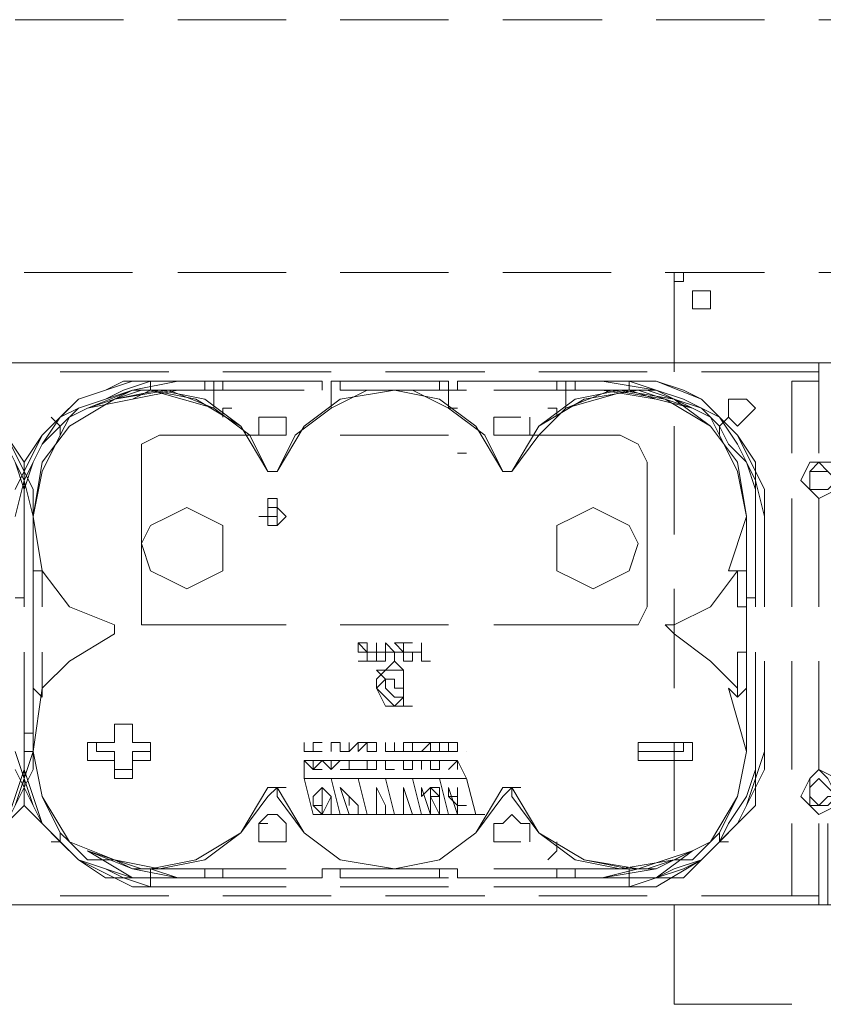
# Model space of a CAD drawing. Header units: millimetres. Extents: x 0 to 1151, y 0 to 297.
# Tile 32 of 93: x 321.08 to 324.84, y 147.01 to 151.62. Entities that reach past the tile are written whole.
import ezdxf

# ---------------------------------------------------------------- set-up
doc = ezdxf.new("R2010")
doc.units = ezdxf.units.MM
doc.header["$MEASUREMENT"] = 0
doc.layers.get('0').update_dxf_attribs({"linetype": 'CONTINUOUS'})

msp = doc.modelspace()

# ---------------------------------------------------------------- linework, layer by layer
at = {"color": 7, "linetype": 'Continuous', "lineweight": 20, "true_color": 0x000007}
for p, q in [((321.056, 151.6203), (321.564, 151.6203)), ((321.818, 151.6203), (322.326, 151.6203)), ((322.58, 151.6203), (323.088, 151.6203)), ((323.342, 151.6203), (323.8077, 151.6203)), ((324.0617, 151.6203), (324.5697, 151.6203)), ((324.8237, 151.6203), (325.3317, 151.6203)), ((321.0983, 150.435), (321.6063, 150.435)), ((321.818, 150.435), (322.326, 150.435)), ((322.58, 150.435), (323.088, 150.435)), ((323.342, 150.435), (323.85, 150.435)), ((324.104, 150.435), (324.5697, 150.435)), ((324.1463, 149.9693), (324.1463, 150.435)), ((324.1887, 150.3927), (324.1887, 150.435)), ((324.1887, 150.435), (324.1887, 150.3927)), ((324.8237, 150.435), (325.3317, 150.435)), ((320.929, 150.0117), (321.3947, 150.0117)), ((321.7757, 150.0117), (321.2677, 150.0117)), ((321.7757, 149.9693), (321.2677, 149.9693)), ((321.6487, 150.0117), (322.1567, 150.0117)), ((322.5377, 150.0117), (322.0297, 150.0117)), ((322.5377, 149.9693), (322.0297, 149.9693)), ((322.4107, 150.0117), (322.9187, 150.0117)), ((323.2573, 150.0117), (322.7917, 150.0117)), ((323.2573, 149.9693), (322.7917, 149.9693)), ((323.1727, 150.0117), (323.6807, 150.0117)), ((324.0193, 150.0117), (323.5113, 150.0117)), ((324.0193, 149.9693), (323.5113, 149.9693)), ((323.8923, 150.0117), (324.4003, 150.0117)), ((324.8237, 150.0117), (324.2733, 150.0117)), ((324.8237, 149.9693), (324.2733, 149.9693)), ((324.8237, 149.9693), (324.8237, 150.0117)), ((321.6063, 149.927), (321.691, 149.927)), ((321.691, 149.927), (322.326, 149.927)), ((321.691, 149.927), (321.945, 149.927)), ((321.691, 149.927), (322.326, 149.927)), ((321.818, 149.927), (321.945, 149.927)), ((321.945, 149.8847), (321.945, 149.927)), ((321.945, 149.927), (321.945, 149.927)), ((322.0297, 149.8847), (322.0297, 149.927)), ((322.0297, 149.927), (322.4953, 149.927)), ((322.4953, 149.927), (322.4953, 149.8847)), ((322.5377, 149.8), (322.5377, 149.927)), ((323.088, 149.927), (322.5377, 149.927)), ((322.58, 149.927), (322.58, 149.8847)), ((322.58, 149.927), (323.088, 149.927)), ((322.58, 149.927), (323.088, 149.927)), ((323.088, 149.927), (323.088, 149.8)), ((323.1303, 149.927), (323.596, 149.927)), ((323.1303, 149.927), (323.1303, 149.8847)), ((323.2997, 149.927), (323.9347, 149.927)), ((323.2997, 149.927), (323.9347, 149.927)), ((323.596, 149.8847), (323.596, 149.927)), ((323.6807, 149.927), (323.6807, 149.8847)), ((323.6807, 149.927), (323.8077, 149.927)), ((323.6807, 149.927), (323.9347, 149.927)), ((323.9347, 149.927), (324.0617, 149.927)), ((321.691, 149.8847), (321.691, 149.8847)), ((321.691, 149.8847), (322.326, 149.8847)), ((321.818, 149.8847), (321.945, 149.8847)), ((321.818, 149.8847), (322.326, 149.8847)), ((321.945, 149.8847), (322.0297, 149.8847)), ((322.4107, 149.8847), (322.0297, 149.8847)), ((322.58, 149.8847), (323.088, 149.8847)), ((322.58, 149.8847), (323.088, 149.8847)), ((322.58, 149.8847), (323.088, 149.8847)), ((323.1727, 149.8847), (322.6647, 149.8847)), ((323.0457, 149.8847), (323.088, 149.8847)), ((323.2997, 149.8847), (323.9347, 149.8847)), ((323.9347, 149.8847), (323.6383, 149.8)), ((323.6383, 149.8), (323.6383, 149.8847)), ((323.8077, 149.8847), (323.9347, 149.8847)), ((323.8077, 149.8847), (324.0617, 149.8423)), ((323.977, 149.8847), (323.977, 149.8847)), ((322.5377, 149.8), (322.5377, 149.8)), ((323.088, 149.8), (323.1303, 149.8)), ((321.2253, 149.7577), (321.2677, 149.7153)), ((323.4267, 149.7577), (323.2997, 149.7577)), ((323.469, 149.673), (323.469, 149.7577)), ((324.358, 149.7153), (324.4003, 149.7577)), ((324.1463, 149.2073), (324.1463, 149.7153)), ((322.326, 149.673), (321.7333, 149.673)), ((323.088, 149.673), (322.58, 149.673)), ((323.8923, 149.673), (323.2997, 149.673)), ((323.1303, 149.5883), (323.1727, 149.5883)), ((321.6487, 149.546), (321.6487, 148.8687)), ((324.0193, 148.8687), (324.0193, 149.546)), ((322.2413, 149.5037), (322.2837, 149.5037)), ((322.2837, 149.5037), (322.2413, 149.5037)), ((322.2837, 149.5037), (322.2413, 149.5037)), ((322.2413, 149.5037), (322.2837, 149.5037)), ((323.3843, 149.5037), (323.342, 149.5037)), ((323.342, 149.5037), (323.3843, 149.5037)), ((321.1407, 149.419), (321.1407, 149.292)), ((324.5697, 149.419), (324.5697, 149.292)), ((324.6967, 149.3767), (324.6967, 148.8687)), ((324.8237, 149.3767), (324.8237, 148.8687)), ((321.0983, 149.292), (321.0983, 148.911)), ((321.0983, 149.292), (321.0983, 148.8687)), ((321.0983, 148.911), (321.0983, 149.292)), ((321.1407, 149.292), (321.1407, 148.8687)), ((321.1407, 149.292), (321.1407, 148.8687)), ((321.183, 149.038), (321.1407, 149.292)), ((324.485, 149.292), (324.4003, 149.038)), ((324.485, 149.292), (324.485, 148.8687)), ((324.5273, 149.292), (324.5273, 148.911)), ((324.5697, 149.292), (324.5697, 148.8687)), ((324.5697, 149.292), (324.5697, 148.8687)), ((322.2413, 149.2497), (322.2837, 149.2497)), ((322.2413, 149.2497), (322.2413, 149.2497)), ((322.2837, 149.2497), (322.2837, 149.2497)), ((321.1407, 149.038), (321.183, 149.038)), ((321.1407, 148.4877), (321.1407, 149.038)), ((321.183, 149.038), (321.183, 148.8687)), ((321.183, 149.038), (321.183, 149.038)), ((321.183, 149.038), (321.183, 149.038)), ((324.4427, 149.038), (324.4003, 149.038)), ((324.4427, 148.8687), (324.4427, 149.038)), ((324.4427, 149.038), (324.485, 149.038)), ((324.485, 149.038), (324.485, 148.4877)), ((324.1463, 148.4877), (324.1463, 148.9533)), ((321.056, 148.911), (321.0983, 148.911)), ((321.1407, 148.911), (321.1407, 148.911)), ((324.485, 148.911), (324.5273, 148.911)), ((321.183, 148.8687), (321.183, 148.8687)), ((321.183, 148.8687), (321.183, 148.8687)), ((324.4427, 148.8687), (324.4427, 148.8687)), ((324.4427, 148.8687), (324.485, 148.8687)), ((321.5217, 148.784), (321.5217, 148.7417)), ((321.7333, 148.784), (322.326, 148.784)), ((322.58, 148.784), (323.088, 148.784)), ((323.2997, 148.784), (323.8923, 148.784)), ((322.7493, 148.6993), (322.7493, 148.6993)), ((322.834, 148.6993), (322.834, 148.6993)), ((322.8763, 148.6993), (322.9187, 148.6993)), ((322.9187, 148.6993), (322.9187, 148.6993)), ((321.0983, 148.657), (321.0983, 148.276)), ((321.0983, 148.276), (321.0983, 148.657)), ((321.183, 148.657), (321.183, 148.6147)), ((321.183, 148.657), (321.183, 148.657)), ((322.6647, 148.657), (322.6647, 148.657)), ((322.6647, 148.657), (322.707, 148.657)), ((322.7493, 148.657), (322.7917, 148.657)), ((322.7493, 148.657), (322.7493, 148.657)), ((322.7493, 148.657), (322.7493, 148.657)), ((322.7917, 148.657), (322.7917, 148.657)), ((322.834, 148.6147), (322.834, 148.657)), ((322.834, 148.657), (322.834, 148.657)), ((322.834, 148.657), (322.834, 148.657)), ((322.9187, 148.657), (322.8763, 148.657)), ((322.8763, 148.657), (322.9187, 148.657)), ((322.9187, 148.657), (322.961, 148.657)), ((322.9187, 148.657), (322.9187, 148.657)), ((322.9187, 148.657), (322.9187, 148.657)), ((324.4427, 148.657), (324.4427, 148.6147)), ((324.4427, 148.657), (324.485, 148.657)), ((324.5273, 148.657), (324.5273, 148.276)), ((321.0983, 148.6147), (321.0983, 148.1913)), ((321.0983, 148.6147), (321.0983, 148.1913)), ((321.1407, 148.6147), (321.1407, 148.1913)), ((321.1407, 148.6147), (321.1407, 148.1913)), ((321.1407, 148.1913), (321.1407, 148.6147)), ((321.1407, 148.6147), (321.1407, 148.1913)), ((321.1407, 148.6147), (321.1407, 148.6147)), ((321.183, 148.6147), (321.183, 148.4877)), ((322.6647, 148.6147), (322.707, 148.6147)), ((322.8763, 148.6147), (322.8763, 148.6147)), ((322.961, 148.6147), (323.0033, 148.6147)), ((322.961, 148.6147), (323.0033, 148.6147)), ((324.4427, 148.4877), (324.4427, 148.6147)), ((324.485, 148.6147), (324.485, 148.1913)), ((324.485, 148.6147), (324.485, 148.1913)), ((324.5273, 148.6147), (324.5273, 148.1913)), ((324.5697, 148.6147), (324.5697, 148.1913)), ((324.5697, 148.6147), (324.5697, 148.1913)), ((324.6967, 148.6147), (324.6967, 148.1067)), ((324.8237, 148.6147), (324.8237, 148.1067)), ((321.1407, 148.5723), (321.1407, 148.53)), ((321.1407, 148.53), (321.1407, 148.1913)), ((322.7493, 148.53), (322.7493, 148.4877)), ((322.8763, 148.4877), (322.8763, 148.53)), ((321.1407, 148.1913), (321.183, 148.4877)), ((322.834, 148.4877), (322.8763, 148.4877)), ((324.4003, 148.4877), (324.485, 148.1913)), ((324.4427, 148.4877), (324.4427, 148.4877)), ((322.9187, 148.403), (322.9187, 148.403)), ((321.6063, 148.2337), (321.6063, 148.3183)), ((321.6063, 148.3183), (321.6063, 148.3183)), ((321.0983, 148.1913), (321.0983, 148.276)), ((321.0983, 148.276), (321.1407, 148.276)), ((321.0983, 148.276), (321.0983, 148.1913)), ((321.0983, 148.276), (321.0983, 148.276)), ((324.5273, 148.1913), (324.5273, 148.276)), ((324.5273, 148.276), (324.5273, 148.276)), ((321.5217, 148.2337), (321.437, 148.2337)), ((321.437, 148.2337), (321.437, 148.1913)), ((321.691, 148.2337), (321.6063, 148.2337)), ((321.691, 148.2337), (321.691, 148.1913)), ((323.977, 148.2337), (323.977, 148.1913)), ((324.1887, 148.2337), (323.977, 148.2337)), ((324.1463, 147.7257), (324.1463, 148.2337)), ((321.0983, 148.1913), (321.1407, 148.1913)), ((321.0983, 148.1913), (321.1407, 148.1913)), ((321.0983, 148.1913), (321.0983, 148.1913)), ((321.1407, 148.1913), (321.1407, 148.1067)), ((321.437, 148.1913), (321.5217, 148.1913)), ((321.437, 148.1913), (321.4793, 148.1913)), ((321.5217, 148.1913), (321.5217, 148.1067)), ((321.6063, 148.149), (321.6063, 148.1913)), ((321.6063, 148.1913), (321.691, 148.1913)), ((322.4107, 148.1913), (322.4107, 148.1913)), ((323.088, 148.1913), (323.088, 148.1913)), ((323.1727, 148.1913), (323.1727, 148.1913)), ((324.5273, 148.1913), (324.5273, 148.1913)), ((324.5697, 148.1913), (324.5697, 148.1067)), ((321.6063, 148.1067), (321.6063, 148.149)), ((323.1303, 148.149), (323.088, 148.1067)), ((321.5217, 148.1067), (321.6063, 148.1067)), ((322.8763, 148.1067), (322.8763, 148.1067)), ((323.1303, 148.1067), (323.1303, 148.1067)), ((322.2413, 148.022), (322.2837, 148.022)), ((322.2837, 148.022), (322.326, 148.022)), ((323.342, 148.022), (323.3843, 148.022)), ((323.3843, 148.022), (323.4267, 148.022)), ((322.4953, 147.9373), (322.453, 147.9373)), ((322.4953, 147.9373), (322.453, 147.9373)), ((323.1727, 147.9373), (323.1303, 147.9373)), ((323.1303, 147.9373), (323.1727, 147.9373)), ((323.1727, 147.9373), (323.1727, 147.9373)), ((323.215, 147.895), (323.215, 147.895)), ((322.199, 147.8527), (322.2413, 147.8527)), ((324.6967, 147.8527), (324.6967, 147.514)), ((321.2253, 147.768), (321.2677, 147.768)), ((324.358, 147.768), (324.4003, 147.768)), ((321.818, 147.5987), (321.6063, 147.641)), ((321.691, 147.641), (321.691, 147.641)), ((321.691, 147.641), (321.818, 147.641)), ((321.818, 147.641), (322.326, 147.641)), ((322.0297, 147.641), (322.0297, 147.5987)), ((322.58, 147.641), (322.58, 147.5987)), ((322.58, 147.641), (323.088, 147.641)), ((323.0457, 147.641), (323.1303, 147.641)), ((323.0457, 147.5987), (323.0457, 147.641)), ((323.1303, 147.641), (323.1303, 147.5987)), ((323.2997, 147.641), (323.8077, 147.641)), ((323.596, 147.5987), (323.596, 147.641)), ((323.8077, 147.641), (323.9347, 147.641)), ((323.977, 147.641), (323.977, 147.641)), ((323.088, 147.5987), (322.58, 147.5987)), ((323.088, 147.5987), (322.58, 147.5987)), ((322.58, 147.5987), (323.088, 147.5987)), ((323.0457, 147.5987), (323.0457, 147.5987)), ((323.596, 147.5987), (323.1303, 147.5987)), ((323.1303, 147.5987), (323.596, 147.5987)), ((323.2997, 147.5987), (323.9347, 147.5987)), ((323.6807, 147.5987), (323.8077, 147.5987)), ((323.6807, 147.5987), (323.8077, 147.5987)), ((321.691, 147.5563), (321.6063, 147.5563)), ((322.326, 147.5563), (321.691, 147.5563)), ((322.326, 147.5563), (321.691, 147.5563)), ((323.088, 147.5563), (322.58, 147.5563)), ((323.088, 147.5563), (322.58, 147.5563)), ((323.9347, 147.5563), (323.2997, 147.5563)), ((323.9347, 147.5563), (323.2997, 147.5563)), ((324.0617, 147.5563), (323.9347, 147.5563)), ((321.2677, 147.514), (321.7757, 147.514)), ((322.0297, 147.514), (322.5377, 147.514)), ((322.7917, 147.514), (323.2573, 147.514)), ((323.5113, 147.514), (324.0193, 147.514)), ((324.2733, 147.514), (324.8237, 147.514)), ((324.6967, 147.514), (324.8237, 147.514)), ((324.8237, 147.514), (324.8237, 147.4717)), ((321.3947, 147.4717), (320.929, 147.4717)), ((321.2677, 147.4717), (321.7757, 147.4717)), ((322.1567, 147.4717), (321.6487, 147.4717)), ((322.0297, 147.4717), (322.5377, 147.4717)), ((322.9187, 147.4717), (322.4107, 147.4717)), ((322.7917, 147.4717), (323.2573, 147.4717)), ((323.6807, 147.4717), (323.1727, 147.4717)), ((323.5113, 147.4717), (324.0193, 147.4717)), ((324.4003, 147.4717), (323.8923, 147.4717)), ((324.1463, 147.006), (324.1463, 147.4717)), ((324.2733, 147.4717), (324.8237, 147.4717)), ((324.1463, 147.006), (324.1887, 147.006)), ((324.6967, 147.006), (324.1887, 147.006))]:
    msp.add_line(p, q, dxfattribs=at)
for points in [[(324.1463, 150.435), (324.1463, 150.3927), (324.1887, 150.3927)], [(324.1463, 150.435), (324.1887, 150.435), (324.1887, 150.3927)], [(324.6543, 150.0117), (325.0353, 150.0117), (325.0353, 149.5883)], [(324.866, 150.0117), (324.8237, 150.0117), (324.8237, 149.5883)], [(320.5057, 149.927), (320.6327, 149.8847), (320.7173, 149.8423), (320.8443, 149.8), (320.929, 149.7577), (321.0137, 149.6307), (321.056, 149.546), (321.0983, 149.4613), (321.0983, 149.292), (321.0983, 148.8687)], [(320.5057, 149.927), (320.6327, 149.927), (320.7173, 149.8847), (320.8443, 149.8423), (320.9713, 149.7577), (321.0137, 149.673), (321.0983, 149.546), (321.0983, 149.4613), (321.1407, 149.292)], [(320.5903, 149.927), (320.8443, 149.8423), (321.0137, 149.673), (321.1407, 149.419)], [(321.056, 149.419), (321.183, 149.673), (321.3523, 149.8423), (321.6063, 149.927)], [(321.056, 149.292), (321.0983, 149.4613), (321.0983, 149.546), (321.183, 149.673), (321.2677, 149.7577), (321.3523, 149.8423), (321.4793, 149.8847), (321.564, 149.927), (321.691, 149.927)], [(321.0983, 149.292), (321.0983, 149.4613), (321.1407, 149.546), (321.183, 149.6307), (321.2677, 149.7577), (321.3523, 149.8), (321.4793, 149.8423), (321.564, 149.8847), (321.691, 149.927)], [(321.2677, 149.673), (321.31, 149.7577), (321.3947, 149.8), (321.5217, 149.8423), (321.6063, 149.8847), (321.691, 149.8847), (321.691, 149.927)], [(321.3947, 149.8), (321.6063, 149.8847), (321.818, 149.927)], [(321.945, 149.927), (321.9873, 149.927), (321.9873, 149.8)], [(322.58, 149.927), (323.0457, 149.927), (323.0457, 149.8847)], [(323.6383, 149.8847), (323.6383, 149.927), (323.6807, 149.927)], [(323.8077, 149.927), (324.0617, 149.8847), (324.231, 149.8)], [(323.9347, 149.927), (323.9347, 149.8847), (324.0193, 149.8847), (324.1463, 149.8423), (324.231, 149.8), (324.3157, 149.7577), (324.358, 149.673)], [(323.9347, 149.927), (324.0617, 149.8847), (324.1887, 149.8423), (324.2733, 149.8), (324.358, 149.7577), (324.4427, 149.6307), (324.485, 149.546), (324.5273, 149.4613), (324.5273, 149.292), (324.5273, 148.8687)], [(323.9347, 149.927), (324.0617, 149.927), (324.1887, 149.8847), (324.2733, 149.8423), (324.358, 149.7577), (324.4427, 149.673), (324.5273, 149.546), (324.5273, 149.4613), (324.5697, 149.292)], [(324.0617, 149.927), (324.2733, 149.8423), (324.4427, 149.673), (324.5697, 149.419)], [(324.8237, 149.927), (324.6967, 149.927), (324.6967, 149.5883)], [(320.5057, 149.8847), (320.5903, 149.8847), (320.7173, 149.8423), (320.8443, 149.8), (320.929, 149.7153), (321.0137, 149.6307), (321.056, 149.546), (321.0983, 149.419), (321.0983, 149.292)], [(321.0983, 149.292), (321.0983, 149.419), (321.1407, 149.546), (321.183, 149.6307), (321.2677, 149.7153), (321.3523, 149.8), (321.4793, 149.8423), (321.6063, 149.8847), (321.691, 149.8847)], [(321.1407, 149.292), (321.183, 149.546), (321.31, 149.7153), (321.5217, 149.8423), (321.7333, 149.8847), (321.945, 149.8423), (322.1143, 149.7153), (322.2413, 149.5037)], [(321.1407, 149.292), (321.183, 149.546), (321.31, 149.7153), (321.5217, 149.8423), (321.7757, 149.8847), (321.9873, 149.8), (322.1567, 149.673), (322.2413, 149.5037)], [(321.691, 149.8847), (321.6063, 149.8423), (321.3947, 149.8), (321.5217, 149.8423), (321.6487, 149.8847), (321.691, 149.8847), (321.9873, 149.8)], [(321.691, 149.8847), (321.818, 149.8847), (321.6063, 149.8423)], [(321.691, 149.8847), (321.818, 149.8847), (322.326, 149.8847)], [(321.691, 149.8847), (321.9027, 149.8423), (322.1143, 149.7153), (322.2413, 149.5037)], [(322.2837, 149.5037), (322.4107, 149.7153), (322.58, 149.8423), (322.834, 149.8847), (323.0457, 149.8423), (323.215, 149.7153), (323.342, 149.5037)], [(322.2837, 149.5037), (322.4107, 149.7153), (322.58, 149.8423), (322.834, 149.8847), (323.0457, 149.8423), (323.215, 149.7153), (323.342, 149.5037)], [(322.5377, 149.8), (322.707, 149.8847), (322.9187, 149.8847), (323.088, 149.8)], [(322.5377, 149.8), (322.707, 149.8847), (322.9187, 149.8847), (323.088, 149.8)], [(323.2997, 149.8847), (323.8077, 149.8847), (323.977, 149.8847)], [(323.2997, 149.8847), (323.8077, 149.8847), (323.4267, 149.8847)], [(323.3843, 149.5037), (323.5113, 149.7153), (323.6807, 149.8423), (323.8923, 149.8847), (324.1463, 149.8423), (324.3157, 149.7153), (324.4427, 149.546), (324.485, 149.292), (324.485, 148.8687)], [(323.3843, 149.5037), (323.5113, 149.7153), (323.723, 149.8423), (323.977, 149.8847)], [(323.6383, 149.8), (323.85, 149.8847), (324.104, 149.8423), (324.3157, 149.7153), (324.4427, 149.546), (324.485, 149.292)], [(323.977, 149.8847), (324.104, 149.8423), (324.231, 149.8), (324.0617, 149.8423), (323.9347, 149.8847)], [(323.9347, 149.8847), (324.0617, 149.8847), (324.1463, 149.8423), (324.2733, 149.8), (324.358, 149.7153), (324.4003, 149.6307), (324.485, 149.546), (324.5273, 149.419), (324.5273, 149.292)], [(322.0297, 149.7577), (322.0297, 149.8), (322.072, 149.8)], [(322.2837, 149.5037), (322.3683, 149.673), (322.5377, 149.8)], [(323.088, 149.8), (323.2573, 149.673), (323.342, 149.5037)], [(323.3843, 149.5037), (323.5113, 149.673), (323.6383, 149.8)], [(323.5537, 149.8), (323.596, 149.8), (323.596, 149.7577)], [(323.2997, 149.7577), (323.2997, 149.673), (323.4267, 149.673)], [(321.1407, 149.292), (321.183, 149.5037), (321.2677, 149.673), (321.2677, 149.7153)], [(324.358, 149.7153), (324.358, 149.673), (324.4427, 149.5037), (324.485, 149.292), (324.485, 148.911)], [(321.6487, 149.546), (321.6487, 149.6307), (321.7333, 149.673)], [(323.8923, 149.673), (323.977, 149.6307), (324.0193, 149.546)], [(322.2837, 149.3767), (322.2837, 149.3343), (322.2837, 149.3767), (322.2413, 149.3767)], [(322.2413, 149.2497), (322.2413, 149.292), (322.2413, 149.3343), (322.2413, 149.292), (322.199, 149.292)], [(321.1407, 148.5723), (321.1407, 148.911), (321.1407, 148.9957), (321.1407, 149.292), (321.1407, 148.911)], [(322.2413, 149.2497), (322.2413, 149.292), (322.199, 149.292)], [(324.485, 149.292), (324.485, 148.9957), (324.485, 148.911), (324.485, 148.5723), (324.485, 148.53), (324.485, 148.1913)], [(321.5217, 148.784), (321.31, 148.8687), (321.183, 149.038)], [(324.4427, 149.038), (324.3157, 148.8687), (324.1463, 148.784)], [(321.7333, 148.784), (321.6487, 148.784), (321.6487, 148.8687)], [(324.0193, 148.8687), (323.977, 148.784), (323.8923, 148.784)], [(324.1463, 148.7417), (324.104, 148.784), (324.1463, 148.784)], [(321.183, 148.4877), (321.31, 148.6147), (321.5217, 148.7417)], [(324.1463, 148.7417), (324.3157, 148.6147), (324.4427, 148.4877)], [(322.7493, 148.657), (322.707, 148.657), (322.707, 148.6147), (322.7493, 148.6147), (322.7917, 148.6147), (322.7493, 148.6147)], [(322.7917, 148.657), (322.7493, 148.657), (322.7493, 148.6147), (322.7917, 148.6147)], [(322.834, 148.657), (322.8763, 148.657), (322.834, 148.657), (322.834, 148.6147)], [(321.2677, 147.768), (321.2677, 147.8103), (321.183, 147.9797), (321.1407, 148.1913), (321.1407, 148.6147)], [(322.7493, 148.53), (322.7917, 148.5723), (322.834, 148.6147), (322.8763, 148.5723), (322.8763, 148.53)], [(324.485, 148.6147), (324.485, 148.1913), (324.4427, 147.9797), (324.358, 147.8103), (324.358, 147.768)], [(322.7493, 148.5723), (322.834, 148.5723), (322.8763, 148.5723), (322.8763, 148.53), (322.8763, 148.4877)], [(322.7493, 148.5723), (322.7917, 148.53), (322.834, 148.53), (322.834, 148.4877)], [(322.8763, 148.4453), (322.834, 148.403), (322.7917, 148.4453), (322.7493, 148.4877), (322.7917, 148.53)], [(322.8763, 148.4453), (322.834, 148.4453), (322.7917, 148.4877), (322.7917, 148.53)], [(321.183, 148.4877), (321.183, 148.4453), (321.1407, 148.4877)], [(322.8763, 148.4877), (322.8763, 148.403), (322.834, 148.403), (322.7917, 148.403), (322.7493, 148.4877)], [(324.4003, 148.4877), (324.4427, 148.4453), (324.4427, 148.4877)], [(324.485, 148.4877), (324.4427, 148.4453), (324.4427, 148.4877)], [(321.5217, 148.2337), (321.5217, 148.3183), (321.6063, 148.3183)], [(322.834, 148.1913), (322.834, 148.2337), (322.834, 148.1913), (322.834, 148.2337), (322.834, 148.1913), (322.8763, 148.1913)], [(322.9187, 148.2337), (322.961, 148.2337), (322.9187, 148.2337), (322.9187, 148.1913)], [(322.961, 148.1913), (323.0033, 148.1913), (322.961, 148.1913), (323.0033, 148.1913), (323.0033, 148.2337), (322.961, 148.2337), (323.0033, 148.2337), (322.961, 148.1913), (323.0033, 148.1913)], [(323.0033, 148.1913), (323.0457, 148.1913), (323.0457, 148.2337), (323.0033, 148.2337), (323.0033, 148.1913), (323.0457, 148.1913)], [(323.088, 148.2337), (323.0457, 148.2337), (323.0457, 148.1913), (323.088, 148.1913)], [(324.1887, 148.2337), (324.1887, 148.1913), (323.977, 148.1913)], [(321.0983, 148.1913), (321.0983, 148.0643), (321.056, 147.9373), (321.0137, 147.8527), (320.929, 147.768), (320.8443, 147.6833), (320.7173, 147.641), (320.6327, 147.5987), (320.5057, 147.5987), (319.8707, 147.5987)], [(321.0983, 148.1913), (321.0983, 148.1067), (321.056, 147.9797), (321.0137, 147.8527), (320.929, 147.768), (320.8443, 147.6833), (320.7173, 147.641), (320.5903, 147.5987), (320.5057, 147.5987)], [(321.1407, 148.1913), (321.0983, 148.0643), (321.0983, 147.9373), (321.0137, 147.8527), (320.9713, 147.768), (320.8443, 147.6833), (320.7173, 147.5987), (320.6327, 147.5987), (320.5057, 147.5563)], [(321.691, 147.5563), (321.564, 147.5987), (321.4793, 147.5987), (321.3523, 147.6833), (321.2677, 147.768), (321.183, 147.8527), (321.0983, 147.9373), (321.0983, 148.0643), (321.056, 148.1913)], [(321.691, 147.5987), (321.6063, 147.5987), (321.4793, 147.641), (321.3523, 147.6833), (321.2677, 147.768), (321.183, 147.8527), (321.1407, 147.9797), (321.0983, 148.1067), (321.0983, 148.1913)], [(321.691, 147.5987), (321.564, 147.5987), (321.4793, 147.641), (321.3523, 147.6833), (321.2677, 147.768), (321.183, 147.8527), (321.1407, 147.9373), (321.0983, 148.0643), (321.0983, 148.1913)], [(322.2413, 147.9797), (322.1143, 147.8103), (321.945, 147.6833), (321.7333, 147.641), (321.5217, 147.6833), (321.31, 147.768), (321.183, 147.9797), (321.1407, 148.1913)], [(322.2413, 147.9797), (322.1143, 147.8103), (321.945, 147.6833), (321.7333, 147.641), (321.5217, 147.6833), (321.31, 147.768), (321.183, 147.9797), (321.1407, 148.1913)], [(324.5273, 148.1913), (324.5273, 148.0643), (324.485, 147.9373), (324.4427, 147.8527), (324.358, 147.768), (324.2733, 147.6833), (324.1887, 147.641), (324.0617, 147.5987), (323.9347, 147.5987), (323.2997, 147.5987)], [(324.485, 148.1913), (324.4427, 147.9797), (324.3157, 147.768), (324.1463, 147.6833), (323.8923, 147.641), (323.6807, 147.6833), (323.5113, 147.8103), (323.3843, 147.9797)], [(324.485, 148.1913), (324.4427, 147.9797), (324.3157, 147.768), (324.1463, 147.6833), (323.8923, 147.641), (323.6807, 147.6833), (323.5113, 147.8103), (323.3843, 147.9797)], [(324.5273, 148.1913), (324.5273, 148.1067), (324.485, 147.9797), (324.4003, 147.8527), (324.358, 147.768), (324.2733, 147.6833), (324.1463, 147.641), (324.0617, 147.5987), (323.9347, 147.5987)], [(324.5697, 148.1913), (324.5273, 148.0643), (324.5273, 147.9373), (324.4427, 147.8527), (324.358, 147.768), (324.2733, 147.6833), (324.1887, 147.5987), (324.0617, 147.5987), (323.9347, 147.5563)], [(323.1303, 148.1067), (323.1303, 148.149), (323.088, 148.149)], [(321.1407, 148.1067), (321.0137, 147.8527), (320.8443, 147.6833), (320.5903, 147.5563)], [(321.6063, 147.5563), (321.3523, 147.6833), (321.183, 147.8527), (321.056, 148.1067)], [(324.5697, 148.1067), (324.4427, 147.8527), (324.2733, 147.6833), (324.0617, 147.5563)], [(322.2413, 148.022), (322.1143, 147.8103), (321.9027, 147.6833), (321.691, 147.641)], [(322.2837, 147.9797), (322.2837, 148.022), (322.2413, 147.9797)], [(322.2837, 147.9797), (322.2837, 148.022), (322.2413, 147.9797)], [(322.2413, 147.9797), (322.2837, 148.022), (322.2837, 147.9797)], [(323.342, 148.022), (323.215, 147.8103), (323.0457, 147.6833), (322.834, 147.641), (322.58, 147.6833), (322.4107, 147.8103), (322.2837, 148.022)], [(322.6647, 147.9373), (322.6223, 147.9797), (322.58, 148.022), (322.6223, 147.895)], [(323.3843, 147.9797), (323.3843, 148.022), (323.342, 147.9797)], [(323.3843, 147.9797), (323.3843, 148.022), (323.342, 147.9797)], [(323.342, 147.9797), (323.3843, 148.022), (323.3843, 147.9797)], [(323.977, 147.641), (323.723, 147.6833), (323.5113, 147.8103), (323.3843, 148.022)], [(322.2413, 147.9797), (322.1143, 147.8103), (321.9027, 147.6833), (321.691, 147.641), (321.691, 147.5563)], [(323.342, 147.9797), (323.215, 147.8103), (323.0457, 147.6833), (322.834, 147.641), (322.58, 147.6833), (322.4107, 147.8103), (322.2837, 147.9797)], [(323.342, 147.9797), (323.215, 147.8103), (323.0457, 147.6833), (322.834, 147.641), (322.58, 147.6833), (322.4107, 147.8103), (322.2837, 147.9797)], [(323.342, 147.9797), (323.215, 147.8103), (323.0457, 147.6833), (322.834, 147.641), (322.58, 147.6833), (322.4107, 147.8103), (322.2837, 147.9797)], [(322.6647, 147.9373), (322.6647, 147.895), (322.6223, 147.895)], [(323.9347, 147.641), (323.723, 147.6833), (323.5113, 147.8103), (323.3843, 147.9797)], [(323.4267, 147.8527), (323.3843, 147.895), (323.342, 147.8527), (323.2997, 147.8527), (323.2997, 147.768), (323.4267, 147.768)], [(323.469, 147.768), (323.469, 147.8527), (323.4267, 147.8527)], [(325.0353, 147.8527), (325.0353, 147.4717), (324.6543, 147.4717)], [(324.8237, 147.8527), (324.8237, 147.4717), (324.866, 147.4717), (324.866, 147.8527)], [(321.691, 147.641), (321.6063, 147.641), (321.5217, 147.6833), (321.3947, 147.6833), (321.31, 147.768), (321.2677, 147.8103)], [(324.358, 147.8103), (324.3157, 147.768), (324.231, 147.6833), (324.1463, 147.6833), (324.0193, 147.641), (323.9347, 147.641), (323.9347, 147.5563)], [(323.596, 147.768), (323.596, 147.7257), (323.5537, 147.6833)], [(321.818, 147.5987), (321.6063, 147.5987), (321.3947, 147.7257)], [(324.231, 147.7257), (324.0617, 147.5987), (323.8077, 147.5987), (324.0617, 147.641)], [(323.9347, 147.641), (324.0617, 147.641), (324.231, 147.7257), (324.104, 147.6833), (323.977, 147.641)], [(322.326, 147.5987), (321.818, 147.5987), (321.691, 147.641)], [(321.945, 147.5987), (321.945, 147.641), (322.0297, 147.641)], [(322.4953, 147.5987), (322.4953, 147.641), (322.58, 147.641)], [(323.977, 147.641), (323.8077, 147.5987), (323.2997, 147.5987)], [(323.6807, 147.5987), (323.6807, 147.641), (323.596, 147.641)]]:
    msp.add_lwpolyline(points, dxfattribs=at)
for points in [[(324.3157, 150.308), (324.3157, 150.3503), (324.231, 150.3503), (324.231, 150.308), (324.231, 150.2657), (324.2733, 150.2657), (324.3157, 150.2657)], [(324.5273, 149.8), (324.485, 149.8423), (324.4427, 149.8423), (324.4003, 149.8423), (324.4003, 149.8), (324.4003, 149.7577), (324.4427, 149.7153), (324.485, 149.7577)], [(322.199, 149.7577), (322.199, 149.673), (322.326, 149.673), (322.326, 149.7577)], [(324.9083, 149.4613), (324.866, 149.5037), (324.7813, 149.5037), (324.7813, 149.419), (324.8237, 149.419), (324.866, 149.419), (324.9083, 149.4613), (324.866, 149.5037), (324.8237, 149.546), (324.7813, 149.5037), (324.7813, 149.4613), (324.7813, 149.419), (324.8237, 149.419), (324.866, 149.419), (324.9083, 149.4613), (324.9083, 149.546), (324.8237, 149.546), (324.7813, 149.546), (324.739, 149.4613), (324.7813, 149.419), (324.8237, 149.3767), (324.9083, 149.419)], [(323.342, 149.5037), (323.3843, 149.5037)], [(322.2413, 149.3767), (322.2413, 149.3343)], [(322.0297, 149.165), (322.0297, 149.038), (321.945, 148.9957), (321.8603, 148.9533), (321.7757, 148.9957), (321.691, 149.038), (321.6487, 149.165), (321.691, 149.2497), (321.7757, 149.292), (321.8603, 149.3343), (321.945, 149.292), (322.0297, 149.2497)], [(322.0297, 149.165), (322.0297, 149.038), (321.945, 148.9957), (321.8603, 148.9533), (321.7757, 148.9957), (321.691, 149.038), (321.6487, 149.165), (321.691, 149.2497), (321.7757, 149.292), (321.8603, 149.3343), (321.945, 149.292), (322.0297, 149.2497)], [(322.2413, 149.292), (322.2837, 149.292), (322.2413, 149.292), (322.2413, 149.3343), (322.2837, 149.3343), (322.2413, 149.3343), (322.2413, 149.292), (322.2837, 149.292)], [(322.326, 149.292), (322.2837, 149.3343), (322.2837, 149.292), (322.2837, 149.2497)], [(323.977, 149.165), (323.9347, 149.038), (323.85, 148.9957), (323.7653, 148.9533), (323.6807, 148.9957), (323.596, 149.038), (323.596, 149.165), (323.596, 149.2497), (323.6807, 149.292), (323.7653, 149.3343), (323.85, 149.292), (323.9347, 149.2497)], [(323.977, 149.165), (323.9347, 149.038), (323.85, 148.9957), (323.7653, 148.9533), (323.6807, 148.9957), (323.596, 149.038), (323.596, 149.165), (323.596, 149.2497), (323.6807, 149.292), (323.7653, 149.3343), (323.85, 149.292), (323.9347, 149.2497)], [(321.1407, 148.8687), (321.1407, 149.292)], [(322.6647, 148.657), (322.6647, 148.6993)], [(322.707, 148.657), (322.707, 148.6993), (322.6647, 148.6993), (322.707, 148.657), (322.7493, 148.657)], [(322.7493, 148.657), (322.7493, 148.6993), (322.7493, 148.657), (322.7917, 148.657), (322.7917, 148.6993), (322.7917, 148.657)], [(322.7917, 148.657), (322.7917, 148.6993), (322.7917, 148.657), (322.834, 148.657), (322.7917, 148.6993)], [(322.8763, 148.657), (322.834, 148.657), (322.8763, 148.657), (322.8763, 148.6993), (322.834, 148.6993)], [(322.961, 148.657), (322.961, 148.6993), (322.961, 148.657), (322.961, 148.6147)], [(322.7493, 148.6147), (322.7493, 148.657)], [(322.7917, 148.657), (322.7917, 148.6147), (322.7917, 148.657), (322.7917, 148.6147)], [(322.834, 148.6147), (322.834, 148.657)], [(322.9187, 148.657), (322.8763, 148.657), (322.9187, 148.657), (322.8763, 148.657), (322.8763, 148.6147), (322.9187, 148.6147), (322.8763, 148.6147), (322.8763, 148.657)], [(322.8763, 148.657), (322.9187, 148.657)], [(322.9187, 148.657), (322.9187, 148.6147)], [(322.7493, 148.6147), (322.707, 148.6147)], [(321.183, 148.4877), (321.183, 148.4453)], [(322.9187, 148.403), (322.8763, 148.403), (322.9187, 148.403), (322.8763, 148.403)], [(321.5217, 148.2337), (321.437, 148.2337), (321.3947, 148.2337), (321.3947, 148.149), (321.437, 148.149), (321.5217, 148.149), (321.5217, 148.0643), (321.6063, 148.0643), (321.6063, 148.149), (321.691, 148.149), (321.691, 148.2337), (321.6063, 148.2337), (321.6063, 148.3183), (321.5217, 148.3183)], [(321.0983, 148.1913), (321.0983, 148.276)], [(321.0983, 148.1913), (321.0983, 148.276)], [(324.5273, 148.1913), (324.5273, 148.276)], [(322.4107, 148.1913), (322.453, 148.1913), (322.4107, 148.1913), (322.4107, 148.2337)], [(322.453, 148.1913), (322.453, 148.2337), (322.453, 148.1913), (322.453, 148.2337)], [(322.453, 148.2337), (322.4953, 148.2337), (322.453, 148.2337), (322.4953, 148.2337), (322.453, 148.2337), (322.453, 148.1913), (322.4953, 148.1913), (322.453, 148.1913)], [(322.5377, 148.1913), (322.5377, 148.2337), (322.58, 148.2337), (322.5377, 148.2337)], [(322.5377, 148.2337), (322.5377, 148.1913), (322.5377, 148.2337), (322.5377, 148.1913)], [(322.58, 148.1913), (322.6223, 148.1913), (322.58, 148.1913), (322.58, 148.2337)], [(322.6223, 148.1913), (322.6223, 148.2337)], [(322.6223, 148.2337), (322.6223, 148.1913), (322.6647, 148.2337), (322.6647, 148.1913), (322.6647, 148.2337), (322.6647, 148.1913), (322.6647, 148.2337), (322.6223, 148.1913)], [(322.6647, 148.2337), (322.6647, 148.1913), (322.6647, 148.2337), (322.6647, 148.1913), (322.707, 148.2337)], [(322.707, 148.1913), (322.7493, 148.1913), (322.7493, 148.2337), (322.707, 148.2337)], [(322.7493, 148.1913), (322.7493, 148.2337)], [(322.834, 148.1913), (322.7917, 148.1913), (322.834, 148.1913), (322.7917, 148.1913), (322.7917, 148.2337), (322.7917, 148.1913)], [(322.9187, 148.2337), (322.8763, 148.2337), (322.9187, 148.2337), (322.8763, 148.2337), (322.8763, 148.1913), (322.9187, 148.1913), (322.8763, 148.1913), (322.8763, 148.2337)], [(322.8763, 148.2337), (322.8763, 148.1913), (322.8763, 148.2337), (322.8763, 148.1913), (322.8763, 148.2337), (322.8763, 148.1913), (322.8763, 148.2337), (322.8763, 148.1913)], [(323.0033, 148.2337), (323.0033, 148.1913)], [(323.0457, 148.2337), (323.0457, 148.1913), (323.0457, 148.2337), (323.0457, 148.1913)], [(323.088, 148.1913), (323.088, 148.2337), (323.1303, 148.2337), (323.088, 148.2337), (323.088, 148.1913), (323.1303, 148.1913)], [(323.1303, 148.1913), (323.1303, 148.2337)], [(323.977, 148.2337), (323.977, 148.149), (324.1887, 148.149), (324.231, 148.149), (324.231, 148.2337), (324.1887, 148.2337)], [(322.9187, 148.1913), (322.961, 148.1913)], [(323.0457, 148.1913), (323.088, 148.1913)], [(322.453, 148.1067), (322.4953, 148.149), (322.453, 148.149), (322.4107, 148.149), (322.453, 148.1067), (322.4953, 148.1067)], [(323.1727, 148.0643), (323.1303, 148.149), (322.4107, 148.149), (322.4107, 148.0643)], [(322.453, 148.1067), (322.453, 148.149)], [(322.5377, 148.149), (322.4953, 148.149), (322.5377, 148.1067), (322.58, 148.149)], [(322.5377, 148.1067), (322.5377, 148.149)], [(322.6647, 148.1067), (322.6223, 148.1067), (322.6223, 148.149), (322.6223, 148.1067), (322.58, 148.1067)], [(322.7493, 148.1067), (322.7493, 148.149), (322.707, 148.149), (322.707, 148.1067), (322.6647, 148.1067)], [(322.834, 148.1067), (322.7917, 148.1067), (322.7917, 148.149), (322.834, 148.149), (322.7917, 148.149), (322.7917, 148.1067), (322.834, 148.1067), (322.7917, 148.1067)], [(322.9187, 148.1067), (322.9187, 148.149), (322.8763, 148.149), (322.8763, 148.1067), (322.8763, 148.149), (322.8763, 148.1067)], [(322.961, 148.1067), (322.961, 148.149)], [(323.0457, 148.1067), (323.0457, 148.149), (323.0033, 148.149), (323.0033, 148.1067)], [(324.9083, 147.9797), (324.866, 148.022), (324.8237, 148.0643), (324.7813, 148.022), (324.7813, 147.9797), (324.8237, 147.9373), (324.866, 147.9797), (324.9083, 147.9797), (324.866, 148.0643), (324.8237, 148.1067), (324.7813, 148.0643), (324.7813, 147.9797), (324.7813, 147.9373), (324.8237, 147.9373), (324.866, 147.9373), (324.9083, 147.9797), (324.9083, 148.0643), (324.8237, 148.1067), (324.7813, 148.0643), (324.739, 147.9797), (324.7813, 147.9373), (324.8237, 147.895), (324.9083, 147.9373)], [(322.58, 147.895), (322.5377, 148.0643), (322.4107, 148.0643), (322.453, 147.895)], [(322.707, 147.895), (322.6647, 148.0643), (322.5377, 148.0643), (322.58, 147.895)], [(322.834, 147.895), (322.7917, 148.0643), (322.6647, 148.0643), (322.707, 147.895)], [(322.961, 147.895), (322.9187, 148.0643), (322.7917, 148.0643), (322.834, 147.895)], [(323.088, 147.895), (323.0457, 148.0643), (322.9187, 148.0643), (322.961, 147.895)], [(323.215, 147.895), (323.1727, 148.0643), (323.0457, 148.0643), (323.088, 147.895)], [(322.5377, 147.895), (322.5377, 147.9373), (322.5377, 147.9797), (322.4953, 148.022), (322.453, 147.9797), (322.453, 147.9373), (322.4953, 147.895)], [(322.4953, 147.895), (322.5377, 147.9797), (322.4953, 148.022), (322.4953, 147.9797)], [(322.7493, 147.895), (322.7917, 147.895), (322.7917, 147.9373), (322.7493, 148.022), (322.7493, 147.9373)], [(322.8763, 147.895), (322.9187, 147.895), (322.8763, 148.022)], [(323.0457, 147.9797), (323.0033, 147.9797), (323.0033, 148.022), (322.961, 147.9797), (322.961, 148.022), (323.0033, 147.895), (323.0033, 147.9797), (323.0457, 147.895), (323.0457, 148.022), (323.0033, 148.022)], [(323.1303, 147.9797), (323.088, 147.9797), (323.088, 148.022), (323.1303, 147.895), (323.1303, 148.022)], [(322.6223, 147.9373), (322.6223, 147.9797)], [(323.088, 147.9797), (323.1303, 147.9373), (323.1303, 147.9797)], [(322.199, 147.8527), (322.199, 147.768), (322.326, 147.768), (322.326, 147.8527), (322.2837, 147.895), (322.2413, 147.895)], [(323.2573, 147.895), (323.215, 147.895), (323.2573, 147.895), (323.215, 147.895)], [(321.691, 147.641), (321.6487, 147.641), (321.5217, 147.6833), (321.3947, 147.7257), (321.6063, 147.641)], [(322.326, 147.5987), (321.691, 147.5987)], [(321.818, 147.5987), (321.945, 147.5987)], [(322.0297, 147.5987), (322.4953, 147.5987)], [(322.58, 147.5987), (323.0457, 147.5987)]]:
    msp.add_lwpolyline(points, close=True, dxfattribs=at)

doc.saveas('drawing.dxf')
